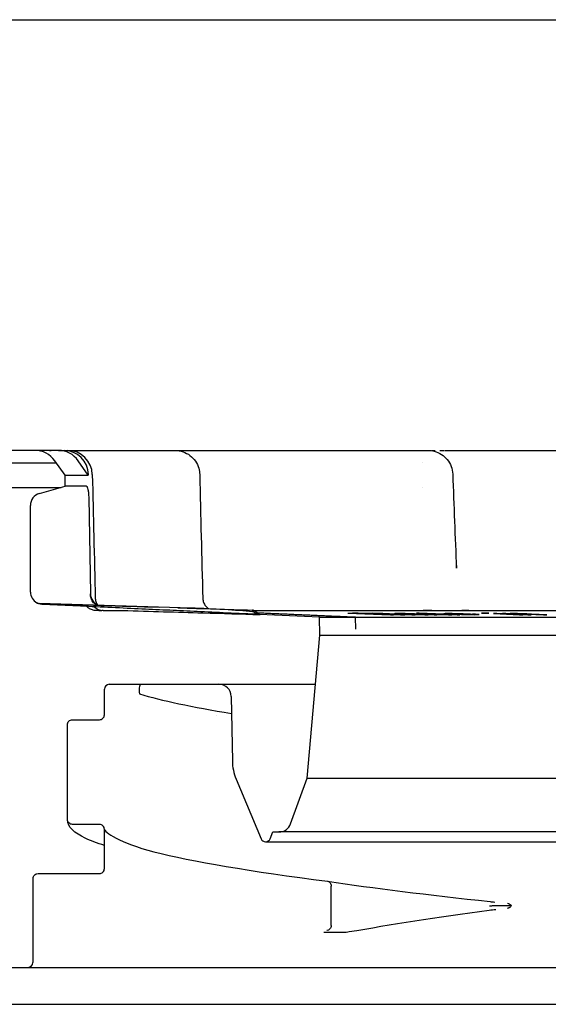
# Model space of a CAD drawing. Header units: inches. Extents: x -360 to 360, y -12 to 172.
# Tile 10 of 15: x 69.589 to 70.434, y 154.705 to 156.28. Entities that reach past the tile are written whole.
import ezdxf

# ---------------------------------------------------------------- set-up
doc = ezdxf.new("R2010")
doc.units = ezdxf.units.IN
doc.header["$LTSCALE"] = 15
doc.header["$MEASUREMENT"] = 0
doc.layers.add('_Sichtbarkanten', color=7, linetype='Continuous', lineweight=25)

msp = doc.modelspace()

# ---------------------------------------------------------------- linework, layer by layer
at = {"layer": '_Sichtbarkanten'}
for p, q in [((48.4395, 156.2797), (95.4378, 156.2797)), ((69.6128, 155.5908), (69.0063, 155.5908)), ((69.6507, 155.5908), (69.6128, 155.5908)), ((69.6507, 155.5908), (69.6597, 155.5908)), ((69.6597, 155.5908), (69.6654, 155.5908)), ((69.6654, 155.5908), (69.7647, 155.5908)), ((69.8332, 155.5908), (69.8373, 155.5908)), ((69.8366, 155.5908), (69.8373, 155.5908)), ((69.8373, 155.5908), (70.1534, 155.5908)), ((70.236, 155.5908), (70.236, 155.5908)), ((70.236, 155.5908), (70.2421, 155.5908)), ((70.2421, 155.5908), (70.2421, 155.5908)), ((70.2695, 155.5908), (70.7168, 155.5908)), ((68.9866, 155.5711), (69.6471, 155.5711)), ((69.6612, 155.5514), (69.6448, 155.5744)), ((69.6984, 155.5514), (69.6822, 155.5744)), ((70.2332, 155.5711), (70.2332, 155.5711)), ((69.6612, 155.5514), (69.6984, 155.5514)), ((69.6615, 155.5337), (69.6612, 155.5514)), ((69.6984, 155.5521), (69.6984, 155.5514)), ((70.2815, 155.5528), (70.2815, 155.5528)), ((69.448, 155.5317), (69.6547, 155.5317)), ((69.6201, 155.5218), (69.6615, 155.5337)), ((69.6954, 155.5337), (69.6615, 155.5337)), ((70.2326, 155.5317), (70.2326, 155.5317)), ((69.699, 155.5149), (69.7017, 155.3621)), ((69.6058, 155.3643), (69.6058, 155.5029)), ((70.2874, 155.4023), (70.2874, 155.4023)), ((69.8628, 155.3385), (69.6195, 155.3461)), ((69.7151, 155.3349), (69.7104, 155.3349)), ((69.7223, 155.3349), (69.7201, 155.3349)), ((69.7223, 155.3349), (69.7534, 155.3349)), ((69.961, 155.3354), (69.9608, 155.3354)), ((69.9635, 155.3349), (69.9635, 155.3349)), ((69.9637, 155.3349), (71.3554, 155.3349)), ((70.0681, 155.3239), (69.9721, 155.3284)), ((69.9728, 155.3283), (69.9728, 155.3283)), ((70.0681, 155.3239), (70.126, 155.3239)), ((70.0686, 155.2955), (70.0681, 155.3239)), ((70.1135, 155.3306), (70.1816, 155.3281)), ((70.114, 155.3244), (71.3435, 155.3244)), ((70.1263, 155.3051), (70.126, 155.3239)), ((70.1866, 155.3281), (70.1329, 155.3301)), ((70.2211, 155.3281), (70.153, 155.3306)), ((70.1625, 155.3301), (70.2162, 155.3281)), ((70.1816, 155.3281), (70.1866, 155.3281)), ((70.1886, 155.3298), (70.1883, 155.3297)), ((70.1883, 155.3297), (70.1894, 155.3296)), ((70.1934, 155.3298), (70.1886, 155.3298)), ((70.1894, 155.3296), (70.1913, 155.3295)), ((70.1913, 155.3295), (70.1941, 155.3294)), ((70.1986, 155.3298), (70.1934, 155.3298)), ((70.1941, 155.3294), (70.1985, 155.3294)), ((70.1966, 155.3295), (70.1969, 155.3296)), ((70.1985, 155.3294), (70.1966, 155.3295)), ((70.1969, 155.3296), (70.199, 155.3296)), ((70.1981, 155.3281), (70.2046, 155.3281)), ((70.2053, 155.3298), (70.1986, 155.3298)), ((70.199, 155.3296), (70.2043, 155.3296)), ((70.2043, 155.3296), (70.2092, 155.3296)), ((70.2108, 155.3297), (70.2053, 155.3298)), ((70.2068, 155.3292), (70.2062, 155.3291)), ((70.2062, 155.3291), (70.2072, 155.329)), ((70.2107, 155.3292), (70.2068, 155.3292)), ((70.2072, 155.329), (70.2111, 155.3288)), ((70.2092, 155.3296), (70.2124, 155.3295)), ((70.2153, 155.3296), (70.2108, 155.3297)), ((70.2111, 155.3288), (70.2154, 155.3286)), ((70.2124, 155.3295), (70.2161, 155.3294)), ((70.2139, 155.3289), (70.2142, 155.329)), ((70.215, 155.3288), (70.2139, 155.3289)), ((70.2142, 155.329), (70.2163, 155.329)), ((70.2184, 155.3287), (70.215, 155.3288)), ((70.2205, 155.3294), (70.2153, 155.3296)), ((70.2154, 155.3286), (70.2219, 155.3284)), ((70.2161, 155.3294), (70.2203, 155.3292)), ((70.2162, 155.3281), (70.2211, 155.3281)), ((70.2212, 155.3286), (70.2184, 155.3287)), ((70.2431, 155.3286), (70.2205, 155.3294)), ((70.2249, 155.3285), (70.2212, 155.3286)), ((70.2219, 155.3284), (70.2288, 155.3282)), ((70.2278, 155.3306), (70.2232, 155.3306)), ((70.2232, 155.3306), (70.2523, 155.3295)), ((70.2312, 155.3283), (70.2249, 155.3285)), ((70.226, 155.329), (70.2345, 155.3287)), ((70.2929, 155.3281), (70.2278, 155.3306)), ((70.2301, 155.3298), (70.2278, 155.3298)), ((70.2278, 155.3298), (70.2278, 155.3297)), ((70.2278, 155.3297), (70.2292, 155.3295)), ((70.2288, 155.3282), (70.232, 155.3282)), ((70.2292, 155.3295), (70.2311, 155.3294)), ((70.2357, 155.3298), (70.2301, 155.3298)), ((70.2311, 155.3294), (70.2357, 155.3292)), ((70.2365, 155.3283), (70.2312, 155.3283)), ((70.232, 155.3282), (70.2369, 155.3281)), ((70.2345, 155.3287), (70.2364, 155.3286)), ((70.2407, 155.3298), (70.2357, 155.3298)), ((70.2357, 155.3292), (70.2468, 155.3288)), ((70.2361, 155.3294), (70.2371, 155.3296)), ((70.2385, 155.3293), (70.2361, 155.3294)), ((70.2364, 155.3286), (70.2381, 155.3285)), ((70.2381, 155.3285), (70.2365, 155.3283)), ((70.2369, 155.3281), (70.2422, 155.3281)), ((70.2371, 155.3296), (70.2426, 155.3296)), ((70.2417, 155.3291), (70.2385, 155.3293)), ((70.244, 155.3297), (70.2407, 155.3298)), ((70.25, 155.3288), (70.2417, 155.3291)), ((70.2422, 155.3281), (70.2451, 155.3282)), ((70.2426, 155.3296), (70.2477, 155.3295)), ((70.2449, 155.3283), (70.243, 155.3284)), ((70.243, 155.3284), (70.2481, 155.3282)), ((70.2511, 155.3283), (70.2431, 155.3286)), ((70.2486, 155.3296), (70.244, 155.3297)), ((70.2451, 155.3282), (70.2449, 155.3283)), ((70.2468, 155.3288), (70.2532, 155.3286)), ((70.2477, 155.3295), (70.2532, 155.3294)), ((70.2481, 155.3282), (70.2518, 155.3281)), ((70.2523, 155.3295), (70.2486, 155.3296)), ((70.2588, 155.3286), (70.25, 155.3288)), ((70.2562, 155.3281), (70.2511, 155.3283)), ((70.2518, 155.3281), (70.2562, 155.3281)), ((70.2532, 155.3294), (70.2592, 155.3292)), ((70.2532, 155.3286), (70.2569, 155.3285)), ((70.2569, 155.3285), (70.2639, 155.3283)), ((70.2643, 155.3285), (70.2588, 155.3286)), ((70.2592, 155.3292), (70.2731, 155.3287)), ((70.2639, 155.3283), (70.2694, 155.3282)), ((70.2694, 155.3284), (70.2643, 155.3285)), ((70.2676, 155.3297), (70.2674, 155.3296)), ((70.2674, 155.3296), (70.2682, 155.3295)), ((70.2691, 155.3298), (70.2676, 155.3297)), ((70.2682, 155.3295), (70.2717, 155.3293)), ((70.2736, 155.3298), (70.2691, 155.3298)), ((70.2731, 155.3284), (70.2694, 155.3284)), ((70.2694, 155.3282), (70.2745, 155.3281)), ((70.2717, 155.3293), (70.2788, 155.329)), ((70.2731, 155.3287), (70.2754, 155.3286)), ((70.2754, 155.3285), (70.2731, 155.3284)), ((70.2807, 155.3298), (70.2736, 155.3298)), ((70.2745, 155.3281), (70.28, 155.3281)), ((70.2749, 155.3295), (70.2755, 155.3296)), ((70.2761, 155.3293), (70.2749, 155.3295)), ((70.2754, 155.3286), (70.2754, 155.3285)), ((70.2755, 155.3296), (70.278, 155.3296)), ((70.2778, 155.3292), (70.2761, 155.3293)), ((70.2792, 155.3292), (70.2778, 155.3292)), ((70.278, 155.3296), (70.2852, 155.3296)), ((70.2788, 155.329), (70.2879, 155.3287)), ((70.2818, 155.3283), (70.28, 155.3285)), ((70.28, 155.3285), (70.2883, 155.3281)), ((70.28, 155.3281), (70.2823, 155.3282)), ((70.2896, 155.3296), (70.2807, 155.3298)), ((70.2828, 155.3282), (70.2818, 155.3283)), ((70.2823, 155.3282), (70.2828, 155.3282)), ((70.2863, 155.3289), (70.2836, 155.329)), ((70.2852, 155.3296), (70.2908, 155.3294)), ((70.2914, 155.3287), (70.2863, 155.3289)), ((70.2879, 155.3287), (70.2952, 155.3285)), ((70.2883, 155.3281), (70.2929, 155.3281)), ((70.2979, 155.3294), (70.2896, 155.3296)), ((70.2908, 155.3294), (70.2968, 155.3293)), ((70.295, 155.3286), (70.2914, 155.3287)), ((70.302, 155.3285), (70.295, 155.3286)), ((70.2952, 155.3285), (70.2999, 155.3283)), ((70.2968, 155.3293), (70.2995, 155.3292)), ((70.3043, 155.3292), (70.2979, 155.3294)), ((70.2999, 155.3283), (70.3055, 155.3282)), ((70.3053, 155.3284), (70.302, 155.3285)), ((70.3097, 155.329), (70.3043, 155.3292)), ((70.3105, 155.3283), (70.3053, 155.3284)), ((70.3055, 155.3282), (70.3097, 155.3282)), ((70.3097, 155.3282), (70.3169, 155.3281)), ((70.3159, 155.3284), (70.3105, 155.3283)), ((70.3178, 155.3287), (70.313, 155.3287)), ((70.313, 155.3287), (70.3161, 155.3285)), ((70.3161, 155.3285), (70.3159, 155.3284)), ((70.3169, 155.3281), (70.3223, 155.3282)), ((70.3223, 155.3285), (70.3178, 155.3287)), ((70.3235, 155.3283), (70.3223, 155.3285)), ((70.3223, 155.3282), (70.3235, 155.3283)), ((70.3328, 155.3306), (70.3276, 155.3306)), ((70.3276, 155.3306), (70.334, 155.3303)), ((70.3392, 155.3303), (70.3328, 155.3306)), ((70.334, 155.3303), (70.3392, 155.3303)), ((70.3522, 155.3298), (70.3469, 155.3298)), ((70.3469, 155.3298), (70.3883, 155.3281)), ((70.3935, 155.3281), (70.3522, 155.3298)), ((70.3665, 155.3298), (70.3612, 155.3298)), ((70.3612, 155.3298), (70.4018, 155.3281)), ((70.3729, 155.3296), (70.3665, 155.3298)), ((70.3731, 155.3298), (70.3725, 155.3297)), ((70.3725, 155.3297), (70.3729, 155.3296)), ((70.3761, 155.3298), (70.3731, 155.3298)), ((70.3804, 155.3298), (70.3761, 155.3298)), ((70.3775, 155.3294), (70.3782, 155.3296)), ((70.3779, 155.3293), (70.3775, 155.3294)), ((70.4071, 155.3281), (70.3779, 155.3293)), ((70.3782, 155.3296), (70.3812, 155.3296)), ((70.3849, 155.3298), (70.3804, 155.3298)), ((70.3812, 155.3296), (70.3868, 155.3296)), ((70.3907, 155.3297), (70.3849, 155.3298)), ((70.3868, 155.3296), (70.3902, 155.3295)), ((70.3883, 155.3281), (70.3935, 155.3281)), ((70.3902, 155.3295), (70.3949, 155.3294)), ((70.3953, 155.3296), (70.3907, 155.3297)), ((70.3949, 155.3294), (70.4023, 155.3291)), ((70.4002, 155.3294), (70.3953, 155.3296)), ((70.4076, 155.3291), (70.4002, 155.3294)), ((70.4018, 155.3281), (70.4071, 155.3281)), ((70.4023, 155.3291), (70.4264, 155.3281)), ((70.4318, 155.3281), (70.4076, 155.3291)), ((70.4264, 155.3281), (70.4318, 155.3281)), ((70.0486, 155.0669), (70.0686, 155.2955)), ((70.0686, 155.2955), (73.8074, 155.2955)), ((69.7319, 155.2168), (69.9073, 155.2168)), ((69.9073, 155.2168), (70.0617, 155.2168)), ((69.7241, 155.168), (69.7241, 155.2089)), ((69.927, 155.1974), (69.9288, 155.094)), ((69.7241, 155.168), (69.7241, 155.168)), ((69.9027, 155.1676), (69.9027, 155.1676)), ((69.665, 155.0006), (69.665, 155.1522)), ((69.9349, 155.0651), (69.9747, 154.9697)), ((70.0219, 154.9935), (70.0486, 155.0669)), ((70.0486, 155.0669), (73.8274, 155.0669)), ((69.7162, 154.9927), (69.6729, 154.9927)), ((69.7241, 154.9848), (69.7241, 154.9848)), ((69.7241, 154.9219), (69.7241, 154.9848)), ((69.9892, 154.9697), (69.9938, 154.9806)), ((69.9938, 154.9806), (70.0034, 154.9806)), ((73.8739, 154.9806), (70.0034, 154.9806)), ((69.982, 154.9648), (73.8953, 154.9648)), ((69.7241, 154.9219), (69.7241, 154.9219)), ((69.9027, 154.9215), (69.9027, 154.9215)), ((69.6099, 154.9061), (69.6099, 154.9061)), ((69.6099, 154.7719), (69.6099, 154.9061)), ((70.0869, 154.831), (70.0869, 154.8939)), ((69.5751, 154.764), (69.602, 154.764)), ((69.602, 154.764), (70.4087, 154.764)), ((70.4087, 154.764), (70.5106, 154.764)), ((74.3402, 154.7049), (69.5371, 154.7049))]:
    msp.add_line(p, q, dxfattribs=at)
for centre, radius, start, end in [((69.6128, 155.5514), 0.0394, 35.6618, 90), ((69.6654, 155.5514), 0.0394, 1.2972, 90.0001), ((69.6255, 155.5029), 0.0197, 106, 180), ((69.6255, 155.3643), 0.0197, 180, 240.9201), ((69.6198, 155.354), 0.00787, 240.9201, 268.2101), ((69.6198, 155.354), 0.00787, 267.95, 268.2132), ((69.7319, 155.2089), 0.00787, 90, 180), ((69.9073, 155.1971), 0.0197, 1, 90), ((70.0075, 155.0954), 0.0787, 181, 202.6613), ((70.0034, 155.0003), 0.0197, 270, 340), ((69.982, 154.9727), 0.00787, 202.6613, 337.3387), ((69.602, 154.7719), 0.00787, 270, 0)]:
    msp.add_arc(centre, radius, start, end, dxfattribs=at)
for centre, major_axis, ratio, start_param, end_param in [((69.6507, 155.5514), (0, 0.0394), 0.983682, 5.334804, 6.283185), ((69.6597, 155.5514), (0, 0.0394), 0.983682, 4.729842, 6.283185), ((69.7647, 155.5514), (0, 0.0394), 0.921933, 0.000008, 0.00002), ((69.7222, 155.3616), (0.0205, 0.0004), 0.960809, 3.137116, 4.329897), ((69.7223, 155.3546), (0.0205, 0.0004), 0.960803, 3.896809, 4.689633), ((69.9607, 155.3276), (0.00035, 0.00787), 0.999308, 5.992816, 6.283185), ((69.9739, 155.3362), (-0.0004, -0.00786), 0.999287, 5.340805, 6.283185), ((70.0628, 155.576), (2.0305, -0.0086), 0.120804, 4.73788, 4.741526), ((70.2037, 155.5763), (2.0317, 0.0087), 0.120874, 4.683236, 4.68688), ((70.2258, 155.5657), (2.1032, 0.0015), 0.112431, 4.705138, 4.709728), ((70.2314, 155.5647), (2.0964, 0.0015), 0.112434, 4.705114, 4.709719), ((70.234, 155.3545), (0, -0.0197), 0.125347, 6.283159, 6.283185), ((70.2969, 220.4411), (-0.0041, -65.1122), 0.588943, 6.282945, 6.283625), ((70.3734, 154.826), (0.2184, 0.0234), 0.148564, 1.659965, 1.659983)]:
    msp.add_ellipse(centre, major_axis=major_axis, ratio=ratio, start_param=start_param, end_param=end_param, dxfattribs=at)
for points, knots in [([(69.6364, 155.5907), (69.6364, 155.5907), (69.6364, 155.5907), (69.6364, 155.5907), (69.6364, 155.5907), (69.6364, 155.5907), (69.6365, 155.5907), (69.6366, 155.5908), (69.6366, 155.5908), (69.6369, 155.5908), (69.6371, 155.5908), (69.6375, 155.5908), (69.6376, 155.5908), (69.6377, 155.5908), (69.6377, 155.5908), (69.6377, 155.5908), (69.6377, 155.5908), (69.6377, 155.5908), (69.6377, 155.5908), (69.6377, 155.5908), (69.6377, 155.5908), (69.6377, 155.5908), (69.6377, 155.5908), (69.6378, 155.5908), (69.6378, 155.5908), (69.6379, 155.5908), (69.6383, 155.5908), (69.6391, 155.5908)], [0, 0, 0, 0, 0.0000125, 0.0000125, 0.00006252, 0.00006252, 0.00026257, 0.00026257, 0.00086275, 0.00086275, 0.00246327, 0.00246327, 0.00327312, 0.00327312, 0.0033762, 0.0033762, 0.00342709, 0.00342709, 0.00347747, 0.00347747, 0.00367825, 0.00367825, 0.00405258, 0.00405258, 0.00804505, 0.00804505, 0.04015753, 0.04015753, 0.04015753, 0.04015753]), ([(69.7647, 155.5908), (69.7664, 155.5908), (69.7684, 155.5908), (69.7706, 155.5908), (69.7706, 155.5908)], [0, 0, 0, 0, 0.1428571, 0.1439925, 0.1439925, 0.1439925, 0.1439925]), ([(69.7775, 155.5908), (69.7777, 155.5908), (69.7801, 155.5908), (69.7828, 155.5908), (69.7855, 155.5908)], [0.2788753, 0.2788753, 0.2788753, 0.2788753, 0.2857143, 0.4105752, 0.4105752, 0.4105752, 0.4105752]), ([(69.7933, 155.5908), (69.7944, 155.5908), (69.7974, 155.5908), (69.8006, 155.5908), (69.8027, 155.5908)], [0.5254031, 0.5254031, 0.5254031, 0.5254031, 0.5714286, 0.650889, 0.650889, 0.650889, 0.650889]), ([(69.8146, 155.5908), (69.8164, 155.5908), (69.8223, 155.5908), (69.8285, 155.5908), (69.8329, 155.5908)], [0.7963405, 0.7963405, 0.7963405, 0.7963405, 0.8571429, 1, 1, 1, 1]), ([(69.8373, 155.5908), (69.8394, 155.5908), (69.8416, 155.5906), (69.8459, 155.5899), (69.8479, 155.5894), (69.8539, 155.5873), (69.8577, 155.5853), (69.8644, 155.5803), (69.8673, 155.5772), (69.8721, 155.5703), (69.8739, 155.5664), (69.876, 155.5591), (69.8765, 155.5557), (69.8766, 155.5523)], [0, 0, 0, 0, 0.0166068, 0.0166068, 0.0327708, 0.0327708, 0.0646347, 0.0646347, 0.0964913, 0.0964913, 0.1285532, 0.1285532, 0.154244, 0.154244, 0.154244, 0.154244]), ([(70.1534, 155.5908), (70.1562, 155.5908), (70.1593, 155.5908), (70.1626, 155.5908), (70.1626, 155.5908)], [0, 0, 0, 0, 0.1428571, 0.1435786, 0.1435786, 0.1435786, 0.1435786]), ([(70.1726, 155.5908), (70.1727, 155.5908), (70.1761, 155.5908), (70.1797, 155.5908), (70.1833, 155.5908)], [0.2818997, 0.2818997, 0.2818997, 0.2818997, 0.2857143, 0.4178194, 0.4178194, 0.4178194, 0.4178194]), ([(70.1928, 155.5908), (70.194, 155.5908), (70.1971, 155.5908), (70.2002, 155.5908), (70.2022, 155.5908)], [0.5307531, 0.5307531, 0.5307531, 0.5307531, 0.5714286, 0.6386462, 0.6386462, 0.6386462, 0.6386462]), ([(70.2148, 155.5908), (70.2173, 155.5908), (70.2212, 155.5908), (70.2251, 155.5908), (70.2264, 155.5908)], [0.7755884, 0.7755884, 0.7755884, 0.7755884, 0.8571429, 0.898775, 0.898775, 0.898775, 0.898775]), ([(70.2421, 155.5908), (70.2438, 155.5908), (70.2454, 155.5907), (70.2487, 155.5903), (70.2503, 155.5899), (70.2559, 155.5885), (70.2598, 155.5868), (70.2669, 155.5823), (70.2701, 155.5794), (70.2753, 155.5729), (70.2775, 155.5692), (70.2805, 155.5613), (70.2813, 155.557), (70.2815, 155.5528)], [0, 0, 0, 0, 0.0125805, 0.0125805, 0.0249658, 0.0249658, 0.0568294, 0.0568294, 0.0886938, 0.0886938, 0.1205347, 0.1205347, 0.1530312, 0.1530312, 0.1530312, 0.1530312]), ([(69.6954, 155.5337), (69.6956, 155.5337), (69.6958, 155.5336), (69.6963, 155.5331), (69.6965, 155.5327), (69.6971, 155.5312), (69.6975, 155.5299), (69.6981, 155.5266), (69.6984, 155.5246), (69.6987, 155.5212), (69.6988, 155.52), (69.699, 155.5174), (69.699, 155.5161), (69.699, 155.5149)], [-0.0759992, -0.0759992, -0.0759992, -0.0759992, -0.06613135, -0.06613135, -0.05579541, -0.05579541, -0.03778289, -0.03778289, -0.01981545, -0.01981545, -0.00967498, -0.00967498, 0, 0, 0, 0]), ([(69.7017, 155.3621), (69.7017, 155.3619), (69.7017, 155.3618), (69.7017, 155.3615), (69.7017, 155.3613), (69.7017, 155.3612)], [-0.002286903, -0.002286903, -0.002286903, -0.002286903, -0.001152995, -0.001152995, -0.000045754, -0.000045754, -0.000045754, -0.000045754]), ([(69.7122, 155.3432), (69.7117, 155.3434), (69.7112, 155.3437), (69.7089, 155.3451), (69.7071, 155.3467), (69.7044, 155.3504), (69.7034, 155.3524), (69.7024, 155.3557), (69.7021, 155.3568), (69.7018, 155.359), (69.7017, 155.3601), (69.7017, 155.3612)], [0.01970113, 0.01970113, 0.01970113, 0.01970113, 0.02570745, 0.02570745, 0.04825969, 0.04825969, 0.0676593, 0.0676593, 0.07665584, 0.07665584, 0.08509615, 0.08509615, 0.08509615, 0.08509615]), ([(69.6162, 155.347), (69.6162, 155.347), (69.6161, 155.347), (69.6161, 155.347), (69.6161, 155.347), (69.6162, 155.347), (69.6162, 155.347), (69.6162, 155.347), (69.6162, 155.3469), (69.6163, 155.3469), (69.6163, 155.3469), (69.6164, 155.3469), (69.6164, 155.3468), (69.6166, 155.3468), (69.6167, 155.3467), (69.6169, 155.3466), (69.6171, 155.3466), (69.6178, 155.3463), (69.6182, 155.3462), (69.619, 155.3461), (69.6192, 155.3461), (69.6195, 155.3461)], [0.02602934, 0.02602934, 0.02602934, 0.02602934, 0.0271549, 0.0271549, 0.02765694, 0.02765694, 0.02802265, 0.02802265, 0.02834704, 0.02834704, 0.02867266, 0.02867266, 0.02933194, 0.02933194, 0.02997769, 0.02997769, 0.03145881, 0.03145881, 0.03515697, 0.03515697, 0.03717204, 0.03717204, 0.03717204, 0.03717204]), ([(69.6244, 155.3446), (69.6227, 155.3447), (69.621, 155.3451), (69.6188, 155.3458), (69.6182, 155.346), (69.6174, 155.3464), (69.6171, 155.3465), (69.6167, 155.3467), (69.6165, 155.3468), (69.6164, 155.3469)], [0, 0, 0, 0, 0.01307036, 0.01307036, 0.01850465, 0.01850465, 0.02104522, 0.02104522, 0.02403718, 0.02403718, 0.02403718, 0.02403718]), ([(69.6195, 155.3461), (69.6204, 155.3461), (69.6214, 155.346), (69.6231, 155.346), (69.6239, 155.346), (69.6246, 155.3459)], [0, 0, 0, 0, 0.00750789, 0.00750789, 0.01323099, 0.01323099, 0.01323099, 0.01323099]), ([(69.9602, 155.3289), (69.9419, 155.3298), (69.9244, 155.3306), (69.908, 155.3314), (69.8917, 155.3321), (69.8763, 155.3328), (69.8615, 155.3335), (69.8467, 155.3342), (69.8323, 155.3349), (69.8176, 155.3356), (69.803, 155.3363), (69.788, 155.337), (69.7723, 155.3377), (69.7566, 155.3384), (69.7401, 155.3392), (69.7235, 155.34), (69.7068, 155.3408), (69.69, 155.3416), (69.6734, 155.3423), (69.6569, 155.3431), (69.6407, 155.3439), (69.6245, 155.3446)], [0, 0, 0, 0, 0.142857, 0.142857, 0.142857, 0.285714, 0.285714, 0.285714, 0.428571, 0.428571, 0.428571, 0.571429, 0.571429, 0.571429, 0.714286, 0.714286, 0.714286, 0.857143, 0.857143, 0.857143, 1, 1, 1, 1]), ([(69.7104, 155.3349), (69.7095, 155.3349), (69.7085, 155.3349), (69.7067, 155.3352), (69.7058, 155.3354), (69.7029, 155.3363), (69.7009, 155.3372), (69.698, 155.3392), (69.6969, 155.3402), (69.6959, 155.3413)], [0, 0, 0, 0, 0.00720864, 0.00720864, 0.01427122, 0.01427122, 0.03020317, 0.03020317, 0.0414543, 0.0414543, 0.0414543, 0.0414543]), ([(69.7095, 155.3541), (69.7096, 155.3519), (69.71, 155.3498), (69.7112, 155.3466), (69.7117, 155.3453), (69.7125, 155.3442)], [0, 0, 0, 0, 0.01614808, 0.01614808, 0.02633431, 0.02633431, 0.02633431, 0.02633431]), ([(69.8816, 155.354), (69.8817, 155.3519), (69.8821, 155.3497), (69.8835, 155.3458), (69.8846, 155.3439), (69.8872, 155.3407), (69.8888, 155.3392), (69.8908, 155.3379), (69.891, 155.3378), (69.8913, 155.3376)], [0, 0, 0, 0, 0.01614804, 0.01614804, 0.03207207, 0.03207207, 0.04800413, 0.04800413, 0.05021546, 0.05021546, 0.05021546, 0.05021546]), ([(69.7534, 155.3349), (69.7979, 155.3335), (69.8735, 155.3313), (69.9434, 155.3292), (69.9728, 155.3283)], [0, 0, 0, 0, 0.3333333, 0.5903568, 0.5903568, 0.5903568, 0.5903568]), ([(69.9719, 155.3284), (69.9715, 155.3284), (69.9709, 155.3284), (69.9704, 155.3284), (69.9698, 155.3285), (69.9691, 155.3285), (69.9683, 155.3285), (69.9676, 155.3286), (69.9668, 155.3286), (69.9659, 155.3287), (69.965, 155.3287), (69.9641, 155.3287), (69.9631, 155.3288), (69.9622, 155.3288), (69.9612, 155.3289), (69.9602, 155.3289)], [0.2924974, 0.2924974, 0.2924974, 0.2924974, 0.4285714, 0.4285714, 0.4285714, 0.5714286, 0.5714286, 0.5714286, 0.7142857, 0.7142857, 0.7142857, 0.8571429, 0.8571429, 0.8571429, 1, 1, 1, 1]), ([(69.961, 155.3354), (69.961, 155.3354), (69.961, 155.3354), (69.961, 155.3354), (69.9611, 155.3354), (69.9614, 155.3354), (69.9616, 155.3354), (69.9627, 155.3352), (69.9636, 155.3349), (69.9651, 155.3342), (69.9658, 155.3337), (69.9667, 155.3327), (69.967, 155.3323), (69.9673, 155.3319)], [0.00006351, 0.00006351, 0.00006351, 0.00006351, 0.00007643, 0.00007643, 0.00042982, 0.00042982, 0.0023165, 0.0023165, 0.00891549, 0.00891549, 0.01535168, 0.01535168, 0.01923393, 0.01923393, 0.01923393, 0.01923393]), ([(69.9635, 155.332), (69.9635, 155.3321), (69.9634, 155.3321), (69.963, 155.3324), (69.9625, 155.3326), (69.9618, 155.3328), (69.9616, 155.3328), (69.9613, 155.3329), (69.9612, 155.3329), (69.9611, 155.3329)], [-0.014693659, -0.014693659, -0.014693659, -0.014693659, -0.014162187, -0.014162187, -0.010590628, -0.010590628, -0.008613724, -0.008613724, -0.008147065, -0.008147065, -0.008147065, -0.008147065]), ([(69.9633, 155.335), (69.9641, 155.3347), (69.9649, 155.3343), (69.9663, 155.3332), (69.9669, 155.3326), (69.9673, 155.3319)], [0, 0, 0, 0, 0.00652362, 0.00652362, 0.01310085, 0.01310085, 0.01310085, 0.01310085]), ([(69.9721, 155.3284), (69.9711, 155.3284), (69.9701, 155.3286), (69.968, 155.3293), (69.9671, 155.3298), (69.9652, 155.3309), (69.9644, 155.3315), (69.9635, 155.332)], [-0.01796569, -0.01796569, -0.01796569, -0.01796569, -0.01309678, -0.01309678, -0.00741781, -0.00741781, -0.00000041, -0.00000041, -0.00000041, -0.00000041]), ([(70.1941, 155.3284), (70.1862, 155.3286), (70.1782, 155.3289), (70.1702, 155.3291), (70.1621, 155.3294), (70.154, 155.3296), (70.1458, 155.3299), (70.1376, 155.3301), (70.1293, 155.3303), (70.1209, 155.3306)], [0, 0, 0, 0, 0.333333, 0.333333, 0.333333, 0.666667, 0.666667, 0.666667, 1, 1, 1, 1]), ([(70.1329, 155.3301), (70.1403, 155.3299), (70.1477, 155.3296), (70.155, 155.3294), (70.1623, 155.3292), (70.1696, 155.329), (70.1767, 155.3288), (70.1839, 155.3286), (70.191, 155.3283), (70.1981, 155.3281)], [0, 0, 0, 0, 0.333333, 0.333333, 0.333333, 0.666667, 0.666667, 0.666667, 1, 1, 1, 1]), ([(70.1456, 155.3306), (70.1511, 155.3303), (70.1566, 155.3301), (70.1621, 155.3299), (70.1675, 155.3296), (70.1729, 155.3294), (70.1782, 155.3291), (70.1836, 155.3289), (70.1889, 155.3286), (70.1941, 155.3284)], [0, 0, 0, 0, 0.333333, 0.333333, 0.333333, 0.666667, 0.666667, 0.666667, 1, 1, 1, 1]), ([(70.2046, 155.3281), (70.2001, 155.3283), (70.1955, 155.3286), (70.1909, 155.3288), (70.1862, 155.329), (70.1815, 155.3292), (70.1768, 155.3294), (70.1721, 155.3296), (70.1673, 155.3299), (70.1625, 155.3301)], [0, 0, 0, 0, 0.333333, 0.333333, 0.333333, 0.666667, 0.666667, 0.666667, 1, 1, 1, 1]), ([(70.2995, 155.3292), (70.2972, 155.3292), (70.295, 155.3292), (70.2927, 155.3292), (70.2905, 155.3292), (70.2882, 155.3292), (70.286, 155.3292), (70.2837, 155.3292), (70.2814, 155.3292), (70.2792, 155.3292)], [0, 0, 0, 0, 0.333333, 0.333333, 0.333333, 0.666667, 0.666667, 0.666667, 1, 1, 1, 1]), ([(69.7769, 155.2168), (69.778, 155.2168), (69.779, 155.2168), (69.7809, 155.2168), (69.7818, 155.2168), (69.7825, 155.2168), (69.7827, 155.2168), (69.7828, 155.2168), (69.7828, 155.2168), (69.7828, 155.2168), (69.7828, 155.2168), (69.7828, 155.2168), (69.7828, 155.2168), (69.7828, 155.2168), (69.7828, 155.2168), (69.7828, 155.2168), (69.7828, 155.2168), (69.7828, 155.2168), (69.7828, 155.2168), (69.7828, 155.2168), (69.7828, 155.2168), (69.7828, 155.2168), (69.7828, 155.2168), (69.7827, 155.2168), (69.7827, 155.2168), (69.7826, 155.2167), (69.7826, 155.2167), (69.7824, 155.2167), (69.7824, 155.2167), (69.7821, 155.2166), (69.7819, 155.2164), (69.7816, 155.2161), (69.7815, 155.216), (69.7811, 155.2154), (69.7809, 155.215), (69.7805, 155.2141), (69.7804, 155.2135), (69.7799, 155.2119), (69.7798, 155.2107), (69.7796, 155.2084), (69.7796, 155.2073), (69.7797, 155.2054), (69.7797, 155.2045), (69.78, 155.2031), (69.7801, 155.2025), (69.7804, 155.2018), (69.7805, 155.2016), (69.7807, 155.2014), (69.7807, 155.2014), (69.7808, 155.2013), (69.7808, 155.2013), (69.7808, 155.2013), (69.7808, 155.2013), (69.7808, 155.2013), (69.7808, 155.2013), (69.7808, 155.2013), (69.7808, 155.2013), (69.7808, 155.2013), (69.7808, 155.2013), (69.7808, 155.2013), (69.7808, 155.2013), (69.7808, 155.2013)], [0.4022708, 0.4022708, 0.4022708, 0.4022708, 0.4600586, 0.4600586, 0.517842, 0.517842, 0.5371006, 0.5371006, 0.5435188, 0.5435188, 0.5438109, 0.5438109, 0.5443261, 0.5443261, 0.5443779, 0.5443779, 0.5443906, 0.5443906, 0.5444032, 0.5444032, 0.5444158, 0.5444158, 0.5444662, 0.5444662, 0.5446671, 0.5446671, 0.5450692, 0.5450692, 0.5458075, 0.5458075, 0.5474302, 0.5474302, 0.5490417, 0.5490417, 0.5527954, 0.5527954, 0.5569635, 0.5569635, 0.565848, 0.565848, 0.5745446, 0.5745446, 0.5825109, 0.5825109, 0.5889846, 0.5889846, 0.5922194, 0.5922194, 0.592629, 0.592629, 0.5927311, 0.5927311, 0.5927819, 0.5927819, 0.5928331, 0.5928331, 0.5928838, 0.5928838, 0.5929342, 0.5929342, 0.5929962, 0.5929962, 0.5929962, 0.5929962]), ([(69.7162, 155.1601), (69.7172, 155.1601), (69.7182, 155.1603), (69.7201, 155.161), (69.721, 155.1616), (69.7225, 155.1631), (69.7231, 155.1639), (69.7239, 155.1659), (69.7241, 155.1669), (69.7241, 155.168)], [-0.03155737, -0.03155737, -0.03155737, -0.03155737, -0.02371829, -0.02371829, -0.01600415, -0.01600415, -0.00795813, -0.00795813, 0, 0, 0, 0]), ([(69.665, 155.1522), (69.665, 155.1532), (69.6652, 155.1542), (69.666, 155.1561), (69.6666, 155.157), (69.668, 155.1585), (69.6689, 155.1591), (69.6708, 155.1599), (69.6719, 155.1601), (69.6729, 155.1601)], [-0.03155283, -0.03155283, -0.03155283, -0.03155283, -0.02364153, -0.02364153, -0.01591898, -0.01591898, -0.00790713, -0.00790713, 0, 0, 0, 0]), ([(69.6729, 155.1601), (69.6801, 155.1601), (69.6873, 155.1601), (69.7018, 155.1601), (69.709, 155.1601), (69.7162, 155.1601)], [-0.1099991, -0.1099991, -0.1099991, -0.1099991, -0.0549997, -0.0549997, -0.0000375, -0.0000375, -0.0000375, -0.0000375]), ([(69.6729, 154.9927), (69.6719, 154.9927), (69.6708, 154.9929), (69.669, 154.9937), (69.6681, 154.9943), (69.6666, 154.9957), (69.666, 154.9966), (69.6652, 154.9986), (69.665, 154.9996), (69.665, 155.0006)], [-0.03155603, -0.03155603, -0.03155603, -0.03155603, -0.02371571, -0.02371571, -0.01600154, -0.01600154, -0.00795658, -0.00795658, 0, 0, 0, 0]), ([(69.7242, 154.9589), (69.7122, 154.9628), (69.7018, 154.9667), (69.6766, 154.9788), (69.665, 154.9875), (69.665, 155.0006)], [3.306339, 3.306339, 3.306339, 3.306339, 3.722688, 3.722688, 4.564484, 4.564484, 4.564484, 4.564484]), ([(69.7241, 154.9848), (69.7241, 154.9859), (69.7239, 154.9869), (69.7231, 154.9888), (69.7225, 154.9897), (69.7211, 154.9911), (69.7202, 154.9917), (69.7183, 154.9925), (69.7172, 154.9927), (69.7162, 154.9927)], [-0.03155404, -0.03155404, -0.03155404, -0.03155404, -0.02364069, -0.02364069, -0.01591774, -0.01591774, -0.00790638, -0.00790638, -0.00000002, -0.00000002, -0.00000002, -0.00000002]), ([(69.7241, 154.9848), (69.7241, 154.9807), (69.7478, 154.9632), (69.864, 154.9334), (69.9589, 154.9175), (70.0812, 154.9017)], [0, 0, 0, 0, 1.563816, 1.563816, 3.26886, 3.26886, 3.26886, 3.26886]), ([(69.6099, 154.9061), (69.6099, 154.9071), (69.6101, 154.9082), (69.6109, 154.9101), (69.6115, 154.9109), (69.6129, 154.9124), (69.6138, 154.913), (69.6157, 154.9138), (69.6167, 154.914), (69.6179, 154.914)], [-0.03155113, -0.03155113, -0.03155113, -0.03155113, -0.02364193, -0.02364193, -0.01592002, -0.01592002, -0.00790784, -0.00790784, 0, 0, 0, 0]), ([(69.6179, 154.914), (69.6343, 154.914), (69.6507, 154.914), (69.6835, 154.914), (69.6998, 154.914), (69.7162, 154.914)], [-0.2499981, -0.2499981, -0.2499981, -0.2499981, -0.124999, -0.124999, -0.0002218, -0.0002218, -0.0002218, -0.0002218]), ([(69.7162, 154.914), (69.7172, 154.914), (69.7182, 154.9142), (69.7201, 154.915), (69.721, 154.9155), (69.7225, 154.917), (69.7231, 154.9179), (69.7239, 154.9198), (69.7241, 154.9208), (69.7241, 154.9219)], [-0.03155721, -0.03155721, -0.03155721, -0.03155721, -0.02371829, -0.02371829, -0.01600415, -0.01600415, -0.00795813, -0.00795813, 0, 0, 0, 0]), ([(70.0812, 154.9017), (70.0814, 154.9017), (70.0816, 154.9017), (70.0822, 154.9015), (70.0827, 154.9014), (70.0839, 154.9008), (70.0846, 154.9002), (70.0858, 154.8987), (70.0862, 154.8979), (70.0868, 154.896), (70.087, 154.895), (70.0869, 154.8939)], [-0.02943975, -0.02943975, -0.02943975, -0.02943975, -0.0274175, -0.0274175, -0.02335251, -0.02335251, -0.01563134, -0.01563134, -0.00791279, -0.00791279, 0, 0, 0, 0]), ([(70.3689, 154.8667), (70.3689, 154.8667), (70.3689, 154.8667), (70.3696, 154.8665), (70.3702, 154.8663), (70.3714, 154.8659), (70.372, 154.8656), (70.3725, 154.8653)], [-0.009937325, -0.009937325, -0.009937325, -0.009937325, -0.009778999, -0.009778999, -0.004634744, -0.004634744, -0.000000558, -0.000000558, -0.000000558, -0.000000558]), ([(70.3694, 154.8666), (70.3694, 154.8666), (70.3694, 154.8666), (70.3695, 154.8665), (70.3695, 154.8665), (70.3696, 154.8665)], [0.041189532, 0.041189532, 0.041189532, 0.041189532, 0.043870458, 0.043870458, 0.046109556, 0.046109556, 0.046109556, 0.046109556]), ([(70.3447, 154.8622), (70.3439, 154.8621), (70.3432, 154.8621), (70.3424, 154.8621), (70.3413, 154.8621), (70.3407, 154.8621), (70.3406, 154.8621), (70.3404, 154.8621)], [0, 0, 0, 0, 0.0086506, 0.0086506, 0.01010326, 0.01010326, 0.01070091, 0.01070091, 0.01070091, 0.01070091]), ([(70.3464, 154.8622), (70.3461, 154.8622), (70.3458, 154.8622), (70.3455, 154.8622), (70.3452, 154.8622), (70.3449, 154.8622), (70.3447, 154.8622)], [0.0000001, 0.0000001, 0.0000001, 0.0000001, 0.5, 0.5, 0.5, 1, 1, 1, 1]), ([(70.3727, 154.8599), (70.3726, 154.8598), (70.3725, 154.8598), (70.3724, 154.8597), (70.3721, 154.8595), (70.3717, 154.8593), (70.3714, 154.8592), (70.3713, 154.8591), (70.3711, 154.8591), (70.371, 154.859), (70.3708, 154.8589), (70.3705, 154.8588), (70.3702, 154.8587), (70.3698, 154.8586), (70.3694, 154.8585), (70.369, 154.8584)], [0, 0, 0, 0, 0.0899634, 0.0899634, 0.0899634, 0.4038226, 0.4038226, 0.4038226, 0.5, 0.5, 0.5, 0.7073662, 0.7073662, 0.7073662, 0.9999988, 0.9999988, 0.9999988, 0.9999988]), ([(70.3725, 154.8653), (70.373, 154.865), (70.3735, 154.8646), (70.3741, 154.864), (70.3743, 154.8637), (70.3747, 154.8631), (70.3749, 154.8629), (70.375, 154.8626)], [-0.009695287, -0.009695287, -0.009695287, -0.009695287, -0.00533432, -0.00533432, -0.002618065, -0.002618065, 0, 0, 0, 0]), ([(70.375, 154.8626), (70.3748, 154.862), (70.3745, 154.8615), (70.3736, 154.8606), (70.3732, 154.8602), (70.3727, 154.8599)], [-0.009589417, -0.009589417, -0.009589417, -0.009589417, -0.004212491, -0.004212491, -0.000001, -0.000001, -0.000001, -0.000001]), ([(70.0869, 154.831), (70.0869, 154.8299), (70.0867, 154.8289), (70.0859, 154.827), (70.0854, 154.8261), (70.0841, 154.8247), (70.0834, 154.8241), (70.0812, 154.8231), (70.08, 154.8231), (70.0799, 154.8231), (70.0799, 154.8231), (70.0799, 154.8231)], [-0.003136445, -0.003136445, -0.003136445, -0.003136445, -0.002450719, -0.002450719, -0.001786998, -0.001786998, -0.00112257, -0.00112257, 0, 0, 0.00013016, 0.00013016, 0.00013016, 0.00013016])]:
    msp.add_open_spline(points, degree=3, knots=knots, dxfattribs=at)
for points in [[(69.7647, 155.5908), (69.7651, 155.5908), (69.7656, 155.5908), (69.766, 155.5908)], [(69.7706, 155.5908), (69.7727, 155.5908), (69.775, 155.5908), (69.7775, 155.5908)], [(69.7855, 155.5908), (69.788, 155.5908), (69.7906, 155.5908), (69.7933, 155.5908)], [(69.8027, 155.5908), (69.8065, 155.5908), (69.8105, 155.5908), (69.8146, 155.5908)], [(70.1534, 155.5908), (70.154, 155.5908), (70.1546, 155.5908), (70.1553, 155.5908)], [(70.1626, 155.5908), (70.1658, 155.5908), (70.1691, 155.5908), (70.1726, 155.5908)], [(70.1833, 155.5908), (70.1864, 155.5908), (70.1896, 155.5908), (70.1928, 155.5908)], [(70.2022, 155.5908), (70.2064, 155.5908), (70.2106, 155.5908), (70.2148, 155.5908)], [(70.2264, 155.5908), (70.2296, 155.5908), (70.2328, 155.5908), (70.236, 155.5908)], [(70.2425, 155.5908), (70.2433, 155.5908), (70.2443, 155.5908), (70.2456, 155.5908)], [(70.2482, 155.5908), (70.2497, 155.5908), (70.2514, 155.5908), (70.2534, 155.5908)], [(70.2606, 155.5908), (70.263, 155.5908), (70.2656, 155.5908), (70.2683, 155.5908)], [(69.7048, 155.5523), (69.7063, 155.4862), (69.7079, 155.4201), (69.7095, 155.3541)], [(69.8766, 155.5523), (69.8781, 155.4862), (69.8797, 155.4201), (69.8816, 155.354)], [(70.2815, 155.5528), (70.2832, 155.5026), (70.2851, 155.4524), (70.2874, 155.4023)], [(70.2874, 155.4023), (70.2873, 155.4038), (70.2872, 155.4053), (70.2872, 155.4068)], [(69.6246, 155.3459), (69.687, 155.344), (69.7493, 155.342), (69.8116, 155.3401)], [(69.8418, 155.3391), (69.8814, 155.3379), (69.9211, 155.3367), (69.9607, 155.3354)], [(69.8816, 155.354), (69.8816, 155.354), (69.8816, 155.354), (69.8816, 155.354)], [(69.7151, 155.3349), (69.717, 155.3349), (69.7187, 155.3349), (69.7201, 155.3349)], [(69.9611, 155.3329), (69.935, 155.3353), (69.899, 155.3374), (69.8628, 155.3385)], [(69.961, 155.3354), (69.961, 155.3354), (69.961, 155.3354), (69.9611, 155.3354)], [(70.2481, 155.3349), (70.2435, 155.3349), (70.2387, 155.3349), (70.234, 155.3349)], [(70.3072, 155.3349), (70.305, 155.3349), (70.3012, 155.3349), (70.2961, 155.3349)], [(69.7805, 155.2013), (69.7805, 155.2013), (69.7805, 155.2013), (69.7805, 155.2013)], [(69.7805, 155.2013), (69.8148, 155.191), (69.8643, 155.1805), (69.9275, 155.17)], [(70.0813, 154.9017), (70.1539, 154.8908), (70.2416, 154.88), (70.3412, 154.8693)], [(70.3412, 154.8693), (70.3436, 154.869), (70.3461, 154.8688), (70.3486, 154.8685)], [(70.3397, 154.8549), (70.2559, 154.8435), (70.1807, 154.8319), (70.1159, 154.8206)], [(70.3505, 154.8563), (70.3469, 154.8558), (70.3433, 154.8554), (70.3397, 154.8549)], [(70.375, 154.8626), (70.3729, 154.8625), (70.3686, 154.8625), (70.3617, 154.8624), (70.3544, 154.8623), (70.3491, 154.8622), (70.3464, 154.8622)], [(70.3696, 154.8585), (70.3695, 154.8585), (70.3694, 154.8584), (70.3694, 154.8584)], [(70.1064, 154.8197), (70.0959, 154.8197), (70.0855, 154.8197), (70.075, 154.8197)], [(70.1159, 154.8206), (70.1128, 154.82), (70.1096, 154.8197), (70.1064, 154.8197)]]:
    msp.add_open_spline(points, degree=3, dxfattribs=at)
msp.add_rational_spline([(70.126, 155.3239), (70.0501, 155.3272), (69.9681, 155.3308)], [1.21561557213, 1.18262202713, 1.14859828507], degree=2, dxfattribs=at)

doc.saveas('drawing.dxf')
